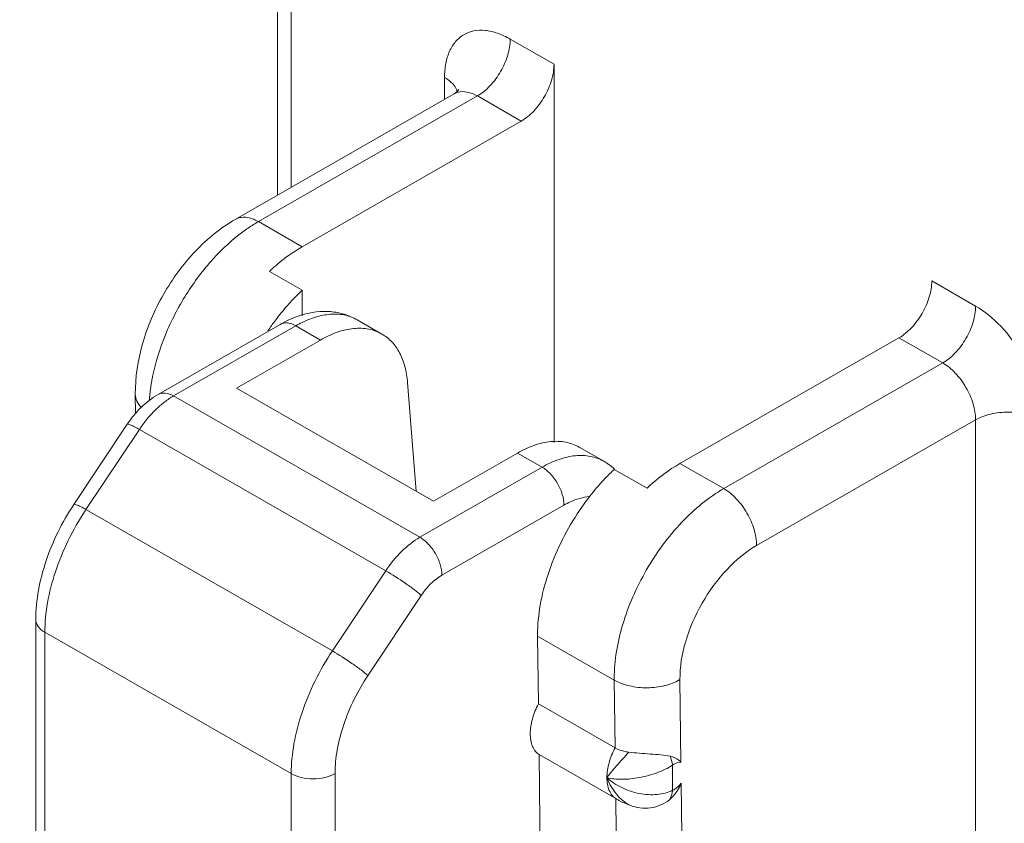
# Model space of a CAD drawing. Header units: centimetres. Extents: x -24.5 to 49.7, y -16.6 to 18.4.
# Tile 9 of 248: x -20.333 to -19.887, y -8.299 to -7.934. Entities that reach past the tile are written whole.
import ezdxf

# ---------------------------------------------------------------- set-up
doc = ezdxf.new("R2010")
doc.units = ezdxf.units.CM
doc.header["$MEASUREMENT"] = 0
doc.layers.add('layer 1', color=7, linetype='Continuous')

msp = doc.modelspace()

# ---------------------------------------------------------------- linework, layer by layer
at = {"layer": 'layer 1', "color": 1, "lineweight": 0}
msp.add_open_spline([(24.98821, 18.39808), (24.98821, 18.39808), (24.98821, -16.60193), (24.98821, -16.60193), (24.98821, -16.60193), (-24.51772, -16.60193), (-24.51772, -16.60193), (-24.51772, -16.60193), (-24.51772, 18.39808), (-24.51772, 18.39808), (-24.51772, 18.39808), (24.98821, 18.39808), (24.98821, 18.39808)], degree=3, knots=[0, 0, 0, 0, 0.25, 0.25, 0.25, 0.5, 0.5, 0.5, 0.75, 0.75, 0.75, 1, 1, 1, 1], dxfattribs=at)
at = {"layer": 'layer 1', "color": 5, "lineweight": 0}
msp.add_open_spline([(-23.26688, 17.18067), (-23.26688, 17.18067), (-23.26688, -15.60944), (-23.26688, -15.60944), (-23.26688, -15.60944), (23.98644, -15.60944), (23.98644, -15.60944)], degree=3, knots=[0, 0, 0, 0, 0.5, 0.5, 0.5, 1, 1, 1, 1], dxfattribs=at)
at = {"layer": 'layer 1', "lineweight": 9}
for points in [[(-20.21633, -7.77095), (-20.21633, -7.77095), (-20.21633, -8.01377), (-20.21633, -8.01377)], [(-20.21016, -7.7795), (-20.21016, -7.7795), (-20.21016, -8.01023), (-20.21016, -8.01023)], [(-20.11078, -7.94299), (-20.11078, -7.94299), (-20.0909, -7.95439), (-20.0909, -7.95439)], [(-20.0909, -8.12606), (-20.0909, -8.12606), (-20.0909, -7.95439), (-20.0909, -7.95439)], [(-20.14059, -7.97033), (-20.14059, -7.97033), (-20.14059, -7.96043), (-20.14059, -7.96043)], [(-20.13618, -7.96779), (-20.13618, -7.96779), (-20.23555, -8.0248), (-20.23555, -8.0248)], [(-20.12568, -7.96881), (-20.12568, -7.96881), (-20.22506, -8.02582), (-20.22506, -8.02582)], [(-20.13445, -7.96708), (-20.13504, -7.96725), (-20.13564, -7.96748), (-20.13618, -7.96779)], [(-20.10581, -7.98022), (-20.10581, -7.98022), (-20.12568, -7.96881), (-20.12568, -7.96881)], [(-20.10581, -7.98022), (-20.10581, -7.98022), (-20.20519, -8.03721), (-20.20519, -8.03721)], [(-20.22506, -8.02582), (-20.22506, -8.02582), (-20.20519, -8.03721), (-20.20519, -8.03721)], [(-20.22009, -8.04841), (-20.22009, -8.04841), (-20.20519, -8.05697), (-20.20519, -8.05697)], [(-19.91948, -8.05272), (-19.91948, -8.05272), (-19.8996, -8.06412), (-19.8996, -8.06412)], [(-20.20519, -8.06852), (-20.20519, -8.06852), (-20.20519, -8.05697), (-20.20519, -8.05697)], [(-20.20524, -8.06812), (-20.20665, -8.06854), (-20.20803, -8.06904), (-20.2094, -8.0696)], [(-20.21513, -8.07243), (-20.21513, -8.07243), (-20.27055, -8.10422), (-20.27055, -8.10422)], [(-20.20813, -8.07311), (-20.20813, -8.07311), (-20.26355, -8.10489), (-20.26355, -8.10489)], [(-20.21752, -8.07081), (-20.21862, -8.07228), (-20.21969, -8.07377), (-20.22072, -8.07529)], [(-20.21661, -8.06961), (-20.21692, -8.07001), (-20.21722, -8.07041), (-20.21752, -8.07081)], [(-20.20516, -8.07153), (-20.20617, -8.07202), (-20.20716, -8.07255), (-20.20813, -8.07311)], [(-20.19695, -8.07952), (-20.19695, -8.07952), (-20.20813, -8.07311), (-20.20813, -8.07311)], [(-20.18017, -8.07039), (-20.18017, -8.07039), (-20.16899, -8.0768), (-20.16899, -8.0768)], [(-20.19695, -8.07952), (-20.19695, -8.07952), (-20.235, -8.10134), (-20.235, -8.10134)], [(-19.93438, -8.07854), (-19.93438, -8.07854), (-20.03376, -8.13554), (-20.03376, -8.13554)], [(-19.91451, -8.08994), (-19.91451, -8.08994), (-19.93438, -8.07854), (-19.93438, -8.07854)], [(-20.01388, -8.14694), (-20.01388, -8.14694), (-19.91451, -8.08994), (-19.91451, -8.08994)], [(-20.15736, -8.09884), (-20.15736, -8.09884), (-20.15346, -8.14811), (-20.15346, -8.14811)], [(-20.28092, -8.10416), (-20.28092, -8.10416), (-20.28081, -8.11287), (-20.28081, -8.11287)], [(-20.27431, -8.10403), (-20.27442, -8.105), (-20.2745, -8.10597), (-20.27457, -8.10695)], [(-20.26355, -8.10489), (-20.26355, -8.10489), (-20.15176, -8.16902), (-20.15176, -8.16902)], [(-20.235, -8.10134), (-20.235, -8.10134), (-20.14556, -8.15264), (-20.14556, -8.15264)], [(-20.28053, -8.11249), (-20.28199, -8.11415), (-20.28334, -8.1159), (-20.28456, -8.11774)], [(-20.3088, -8.15409), (-20.3088, -8.15409), (-20.28456, -8.11774), (-20.28456, -8.11774)], [(-19.8996, -8.11576), (-19.8996, -8.11576), (-19.99898, -8.17276), (-19.99898, -8.17276)], [(-19.8996, -8.56187), (-19.8996, -8.56187), (-19.8996, -8.11576), (-19.8996, -8.11576)], [(-20.27907, -8.1201), (-20.27907, -8.1201), (-20.30331, -8.15646), (-20.30331, -8.15646)], [(-20.16727, -8.18423), (-20.16727, -8.18423), (-20.27907, -8.1201), (-20.27907, -8.1201)], [(-20.14556, -8.15264), (-20.14556, -8.15264), (-20.10751, -8.13082), (-20.10751, -8.13082)], [(-20.09633, -8.13723), (-20.09633, -8.13723), (-20.10751, -8.13082), (-20.10751, -8.13082)], [(-20.07955, -8.1281), (-20.07955, -8.1281), (-20.06837, -8.13452), (-20.06837, -8.13452)], [(-20.06345, -8.13808), (-20.06496, -8.13672), (-20.0666, -8.13553), (-20.06837, -8.13452)], [(-20.03376, -8.13554), (-20.03376, -8.13554), (-20.01388, -8.14694), (-20.01388, -8.14694)], [(-20.15176, -8.16902), (-20.15176, -8.16902), (-20.09633, -8.13723), (-20.09633, -8.13723)], [(-20.06357, -8.13819), (-20.06369, -8.1383), (-20.0638, -8.1384), (-20.06391, -8.13851)], [(-20.06357, -8.13819), (-20.06357, -8.13819), (-20.04867, -8.14674), (-20.04867, -8.14674)], [(-20.30331, -8.15646), (-20.30343, -8.15665), (-20.30356, -8.15684), (-20.30369, -8.15703)], [(-20.30331, -8.15646), (-20.30331, -8.15646), (-20.19151, -8.22058), (-20.19151, -8.22058)], [(-20.0864, -8.15445), (-20.0864, -8.15445), (-20.14181, -8.18623), (-20.14181, -8.18623)], [(-20.19151, -8.22058), (-20.19151, -8.22058), (-20.16727, -8.18423), (-20.16727, -8.18423)], [(-20.17532, -8.23164), (-20.17532, -8.23164), (-20.15113, -8.19536), (-20.15113, -8.19536)], [(-20.32608, -8.30538), (-20.32608, -8.30538), (-20.32608, -8.2064), (-20.32608, -8.2064)], [(-20.32196, -8.2121), (-20.32196, -8.2121), (-20.32196, -8.31108), (-20.32196, -8.31108)], [(-20.21016, -8.27623), (-20.21016, -8.27623), (-20.32196, -8.2121), (-20.32196, -8.2121)], [(-20.09836, -8.21305), (-20.09836, -8.21333), (-20.09836, -8.21359), (-20.09835, -8.21387)], [(-20.09835, -8.21387), (-20.09835, -8.21387), (-20.09797, -8.24458), (-20.09797, -8.24458)], [(-20.06357, -8.23382), (-20.06357, -8.23382), (-20.09835, -8.21387), (-20.09835, -8.21387)], [(-20.06357, -8.233), (-20.06357, -8.23328), (-20.06357, -8.23355), (-20.06357, -8.23382)], [(-20.06319, -8.26453), (-20.06319, -8.26453), (-20.06357, -8.23382), (-20.06357, -8.23382)], [(-20.03329, -8.27112), (-20.03329, -8.27112), (-20.03376, -8.23357), (-20.03376, -8.23357)], [(-20.09797, -8.24458), (-20.09797, -8.24458), (-20.06319, -8.26453), (-20.06319, -8.26453)], [(-20.09769, -8.26762), (-20.09769, -8.26762), (-20.09713, -8.31317), (-20.09713, -8.31317)], [(-20.06291, -8.28757), (-20.06291, -8.28757), (-20.09769, -8.26762), (-20.09769, -8.26762)], [(-20.0371, -8.27241), (-20.0371, -8.27241), (-20.0371, -8.28377), (-20.0371, -8.28377)], [(-20.21016, -8.3752), (-20.21016, -8.3752), (-20.21016, -8.27623), (-20.21016, -8.27623)], [(-20.19028, -8.27623), (-20.19028, -8.27623), (-20.19028, -8.3752), (-20.19028, -8.3752)], [(-20.03245, -8.3397), (-20.03245, -8.3397), (-20.03318, -8.28055), (-20.03318, -8.28055)], [(-20.06234, -8.33312), (-20.06234, -8.33312), (-20.06291, -8.28757), (-20.06291, -8.28757)]]:
    msp.add_open_spline(points, degree=3, dxfattribs=at)
for points, knots in [([(-20.11078, -7.94299), (-20.11263, -7.94193), (-20.11457, -7.94102), (-20.11659, -7.94032), (-20.1184, -7.93971), (-20.12028, -7.93926), (-20.12219, -7.93908), (-20.12391, -7.93892), (-20.12565, -7.93898), (-20.12734, -7.93931), (-20.12892, -7.93964), (-20.13046, -7.9402), (-20.13186, -7.94102), (-20.13325, -7.94184), (-20.13451, -7.9429), (-20.13556, -7.94413), (-20.1367, -7.94544), (-20.13761, -7.94694), (-20.13832, -7.94852), (-20.13911, -7.95027), (-20.13965, -7.95214), (-20.14002, -7.95403), (-20.14042, -7.95614), (-20.14059, -7.95829), (-20.14059, -7.96043)], [0, 0, 0, 0, 0.125, 0.125, 0.125, 0.25, 0.25, 0.25, 0.375, 0.375, 0.375, 0.5, 0.5, 0.5, 0.625, 0.625, 0.625, 0.75, 0.75, 0.75, 0.875, 0.875, 0.875, 1, 1, 1, 1]), ([(-20.11078, -7.94299), (-20.11078, -7.94545), (-20.11121, -7.94789), (-20.11191, -7.95025), (-20.11268, -7.95286), (-20.11379, -7.95536), (-20.11514, -7.95771), (-20.1165, -7.96006), (-20.11811, -7.96226), (-20.11998, -7.96422), (-20.12167, -7.96601), (-20.12357, -7.9676), (-20.12568, -7.96881)], [0, 0, 0, 0, 0.25, 0.25, 0.25, 0.5, 0.5, 0.5, 0.75, 0.75, 0.75, 1, 1, 1, 1]), ([(-20.10581, -7.98022), (-20.10369, -7.979), (-20.10179, -7.97741), (-20.10011, -7.97563), (-20.09823, -7.97365), (-20.09662, -7.97145), (-20.09527, -7.96911), (-20.09392, -7.96676), (-20.09281, -7.96427), (-20.09204, -7.96166), (-20.09134, -7.9593), (-20.0909, -7.95685), (-20.0909, -7.95439)], [0, 0, 0, 0, 0.25, 0.25, 0.25, 0.5, 0.5, 0.5, 0.75, 0.75, 0.75, 1, 1, 1, 1]), ([(-20.13672, -7.96349), (-20.13697, -7.9632), (-20.13724, -7.96293), (-20.13753, -7.96266), (-20.13845, -7.9618), (-20.13949, -7.96106), (-20.14059, -7.96043)], [0, 0, 0, 0, 0.5, 0.5, 0.5, 1, 1, 1, 1]), ([(-20.13478, -7.96673), (-20.13488, -7.96644), (-20.13499, -7.96616), (-20.13512, -7.9659), (-20.13552, -7.96502), (-20.13608, -7.96421), (-20.13672, -7.96349)], [0, 0, 0, 0, 0.5, 0.5, 0.5, 1, 1, 1, 1]), ([(-20.13618, -7.96779), (-20.1359, -7.96764), (-20.13564, -7.96746), (-20.1354, -7.96727), (-20.13488, -7.96687), (-20.13441, -7.9664), (-20.13408, -7.96585)], [0, 0, 0, 0, 0.5, 0.5, 0.5, 1, 1, 1, 1]), ([(-20.12568, -7.96881), (-20.12711, -7.968), (-20.12866, -7.96734), (-20.13029, -7.96702), (-20.13166, -7.96675), (-20.13311, -7.96673), (-20.13445, -7.96708)], [0, 0, 0, 0, 0.5, 0.5, 0.5, 1, 1, 1, 1]), ([(-20.28092, -8.10416), (-20.28102, -8.09647), (-20.2798, -8.08876), (-20.27768, -8.08133), (-20.27544, -8.07346), (-20.27218, -8.06592), (-20.26813, -8.05884), (-20.26408, -8.05175), (-20.25923, -8.04512), (-20.25358, -8.03919), (-20.24826, -8.03359), (-20.24222, -8.02863), (-20.23555, -8.0248)], [0, 0, 0, 0, 0.25, 0.25, 0.25, 0.5, 0.5, 0.5, 0.75, 0.75, 0.75, 1, 1, 1, 1]), ([(-20.23555, -8.0248), (-20.23486, -8.0244), (-20.23409, -8.02412), (-20.2333, -8.02397), (-20.23245, -8.0238), (-20.23159, -8.02378), (-20.23073, -8.02386), (-20.22978, -8.02395), (-20.22885, -8.02418), (-20.22795, -8.02449), (-20.22694, -8.02483), (-20.22598, -8.02529), (-20.22506, -8.02582)], [0, 0, 0, 0, 0.25, 0.25, 0.25, 0.5, 0.5, 0.5, 0.75, 0.75, 0.75, 1, 1, 1, 1]), ([(-20.22506, -8.02582), (-20.2256, -8.02612), (-20.22614, -8.02644), (-20.22668, -8.02677), (-20.22833, -8.02778), (-20.22994, -8.02886), (-20.2315, -8.03)], [0, 0, 0, 0, 0.5, 0.5, 0.5, 1, 1, 1, 1]), ([(-20.2315, -8.03), (-20.23661, -8.0337), (-20.24129, -8.03801), (-20.24555, -8.04268), (-20.25011, -8.04769), (-20.2542, -8.05313), (-20.25781, -8.05886), (-20.26147, -8.06468), (-20.26464, -8.0708), (-20.26725, -8.07717), (-20.26975, -8.08326), (-20.27174, -8.08957), (-20.27306, -8.09601)], [0, 0, 0, 0, 0.25, 0.25, 0.25, 0.5, 0.5, 0.5, 0.75, 0.75, 0.75, 1, 1, 1, 1]), ([(-20.22009, -8.04841), (-20.21891, -8.0473), (-20.21769, -8.04622), (-20.21645, -8.04517), (-20.21293, -8.0422), (-20.20917, -8.0395), (-20.20519, -8.03721)], [0, 0, 0, 0, 0.5, 0.5, 0.5, 1, 1, 1, 1]), ([(-19.91948, -8.05272), (-19.91948, -8.05517), (-19.91991, -8.05762), (-19.92061, -8.05998), (-19.92139, -8.06259), (-19.92249, -8.06509), (-19.92385, -8.06744), (-19.9252, -8.06978), (-19.92681, -8.07198), (-19.92868, -8.07395), (-19.93037, -8.07573), (-19.93227, -8.07732), (-19.93438, -8.07854)], [0, 0, 0, 0, 0.25, 0.25, 0.25, 0.5, 0.5, 0.5, 0.75, 0.75, 0.75, 1, 1, 1, 1]), ([(-20.21661, -8.06961), (-20.21572, -8.06846), (-20.21482, -8.06732), (-20.21388, -8.06621), (-20.21117, -8.06296), (-20.20827, -8.05986), (-20.20519, -8.05697)], [0, 0, 0, 0, 0.5, 0.5, 0.5, 1, 1, 1, 1]), ([(-19.91451, -8.08994), (-19.91239, -8.08873), (-19.91049, -8.08713), (-19.9088, -8.08536), (-19.90693, -8.08338), (-19.90532, -8.08118), (-19.90397, -8.07883), (-19.90261, -8.07649), (-19.90151, -8.07399), (-19.90073, -8.07138), (-19.90003, -8.06902), (-19.8996, -8.06657), (-19.8996, -8.06412)], [0, 0, 0, 0, 0.25, 0.25, 0.25, 0.5, 0.5, 0.5, 0.75, 0.75, 0.75, 1, 1, 1, 1]), ([(-19.86979, -8.11576), (-19.86979, -8.11086), (-19.87066, -8.10596), (-19.87206, -8.10124), (-19.87361, -8.09602), (-19.87581, -8.09103), (-19.87852, -8.08633), (-19.88123, -8.08164), (-19.88445, -8.07724), (-19.88819, -8.0733), (-19.89156, -8.06973), (-19.89537, -8.06655), (-19.8996, -8.06412)], [0, 0, 0, 0, 0.25, 0.25, 0.25, 0.5, 0.5, 0.5, 0.75, 0.75, 0.75, 1, 1, 1, 1]), ([(-20.18017, -8.07039), (-20.18202, -8.06932), (-20.18402, -8.06846), (-20.18607, -8.06784), (-20.18811, -8.06723), (-20.19022, -8.06683), (-20.19235, -8.06666), (-20.19667, -8.06633), (-20.20109, -8.06689), (-20.20524, -8.06812)], [0, 0, 0, 0, 0.333333, 0.333333, 0.333333, 0.666667, 0.666667, 0.666667, 1, 1, 1, 1]), ([(-20.18017, -8.07039), (-20.18184, -8.06943), (-20.18367, -8.06873), (-20.18556, -8.0683), (-20.18754, -8.06785), (-20.1896, -8.0677), (-20.19164, -8.0678), (-20.19388, -8.06789), (-20.1961, -8.06829), (-20.19825, -8.06888), (-20.20064, -8.06954), (-20.20294, -8.07045), (-20.20516, -8.07153)], [0, 0, 0, 0, 0.25, 0.25, 0.25, 0.5, 0.5, 0.5, 0.75, 0.75, 0.75, 1, 1, 1, 1]), ([(-20.2094, -8.0696), (-20.20988, -8.0698), (-20.21037, -8.07001), (-20.21085, -8.07023), (-20.21231, -8.07089), (-20.21373, -8.07162), (-20.21513, -8.07243)], [0, 0, 0, 0, 0.5, 0.5, 0.5, 1, 1, 1, 1]), ([(-20.20813, -8.07311), (-20.20929, -8.07244), (-20.21056, -8.07192), (-20.21191, -8.0718), (-20.21302, -8.07171), (-20.21418, -8.07188), (-20.21513, -8.07243)], [0, 0, 0, 0, 0.5, 0.5, 0.5, 1, 1, 1, 1]), ([(-20.19695, -8.07952), (-20.1945, -8.07811), (-20.19193, -8.0769), (-20.18925, -8.07597), (-20.18685, -8.07515), (-20.18436, -8.07455), (-20.18183, -8.0743), (-20.17955, -8.07408), (-20.17724, -8.07415), (-20.17499, -8.07459), (-20.17289, -8.075), (-20.17083, -8.07574), (-20.16899, -8.0768)], [0, 0, 0, 0, 0.25, 0.25, 0.25, 0.5, 0.5, 0.5, 0.75, 0.75, 0.75, 1, 1, 1, 1]), ([(-20.16899, -8.0768), (-20.16732, -8.07776), (-20.1658, -8.07898), (-20.16447, -8.08039), (-20.16308, -8.08187), (-20.16192, -8.08356), (-20.16097, -8.08536), (-20.15993, -8.08733), (-20.15915, -8.08943), (-20.15857, -8.09158), (-20.15793, -8.09396), (-20.15755, -8.0964), (-20.15736, -8.09884)], [0, 0, 0, 0, 0.25, 0.25, 0.25, 0.5, 0.5, 0.5, 0.75, 0.75, 0.75, 1, 1, 1, 1]), ([(-19.8996, -8.11576), (-19.8996, -8.11331), (-19.90003, -8.11086), (-19.90073, -8.1085), (-19.90151, -8.10589), (-19.90261, -8.10339), (-19.90397, -8.10105), (-19.90532, -8.0987), (-19.90693, -8.0965), (-19.9088, -8.09453), (-19.91049, -8.09275), (-19.91239, -8.09115), (-19.91451, -8.08994)], [0, 0, 0, 0, 0.25, 0.25, 0.25, 0.5, 0.5, 0.5, 0.75, 0.75, 0.75, 1, 1, 1, 1]), ([(-20.27306, -8.09601), (-20.2732, -8.09668), (-20.27332, -8.09736), (-20.27345, -8.09804), (-20.27381, -8.10003), (-20.2741, -8.10202), (-20.27431, -8.10403)], [0, 0, 0, 0, 0.5, 0.5, 0.5, 1, 1, 1, 1]), ([(-20.27816, -8.11011), (-20.27899, -8.10928), (-20.2797, -8.10832), (-20.2802, -8.10725), (-20.28065, -8.10628), (-20.28091, -8.10521), (-20.28092, -8.10416)], [0, 0, 0, 0, 0.5, 0.5, 0.5, 1, 1, 1, 1]), ([(-20.28053, -8.11249), (-20.27979, -8.11166), (-20.27902, -8.11085), (-20.27823, -8.11008), (-20.27592, -8.10783), (-20.27334, -8.10582), (-20.27055, -8.10422)], [0, 0, 0, 0, 0.5, 0.5, 0.5, 1, 1, 1, 1]), ([(-20.27055, -8.10422), (-20.2696, -8.10367), (-20.26844, -8.10349), (-20.26733, -8.10359), (-20.26598, -8.1037), (-20.26471, -8.10423), (-20.26355, -8.10489)], [0, 0, 0, 0, 0.5, 0.5, 0.5, 1, 1, 1, 1]), ([(-20.26355, -8.10489), (-20.26403, -8.10517), (-20.26449, -8.10545), (-20.26495, -8.10573), (-20.26639, -8.10666), (-20.26778, -8.10769), (-20.26909, -8.1088)], [0, 0, 0, 0, 0.5, 0.5, 0.5, 1, 1, 1, 1]), ([(-20.26909, -8.1088), (-20.27002, -8.10957), (-20.27091, -8.11039), (-20.27178, -8.11123), (-20.27451, -8.11391), (-20.27695, -8.11691), (-20.27907, -8.1201)], [0, 0, 0, 0, 0.5, 0.5, 0.5, 1, 1, 1, 1]), ([(-19.86979, -8.11576), (-19.8719, -8.11455), (-19.87424, -8.1137), (-19.87663, -8.11314), (-19.87927, -8.11251), (-19.88199, -8.11222), (-19.88469, -8.11222), (-19.8874, -8.11222), (-19.89012, -8.11251), (-19.89276, -8.11314), (-19.89515, -8.1137), (-19.89748, -8.11455), (-19.8996, -8.11576)], [0, 0, 0, 0, 0.25, 0.25, 0.25, 0.5, 0.5, 0.5, 0.75, 0.75, 0.75, 1, 1, 1, 1]), ([(-20.27907, -8.1201), (-20.27979, -8.11969), (-20.2805, -8.1193), (-20.28124, -8.11892), (-20.28179, -8.11862), (-20.28235, -8.11835), (-20.28293, -8.11809), (-20.2833, -8.11793), (-20.28367, -8.11779), (-20.28406, -8.11769), (-20.28417, -8.11767), (-20.28427, -8.11765), (-20.28439, -8.11766), (-20.28445, -8.11767), (-20.28452, -8.11769), (-20.28456, -8.11774)], [0, 0, 0, 0, 0.2, 0.2, 0.2, 0.4, 0.4, 0.4, 0.6, 0.6, 0.6, 0.8, 0.8, 0.8, 1, 1, 1, 1]), ([(-20.07955, -8.12811), (-20.08139, -8.12704), (-20.08345, -8.1263), (-20.08555, -8.12589), (-20.0878, -8.12545), (-20.09011, -8.12538), (-20.09239, -8.12561), (-20.09492, -8.12585), (-20.09741, -8.12644), (-20.09981, -8.12727), (-20.10249, -8.1282), (-20.10506, -8.12941), (-20.10751, -8.13082)], [0, 0, 0, 0, 0.25, 0.25, 0.25, 0.5, 0.5, 0.5, 0.75, 0.75, 0.75, 1, 1, 1, 1]), ([(-20.09633, -8.13723), (-20.09388, -8.13582), (-20.09131, -8.13461), (-20.08863, -8.13369), (-20.08623, -8.13286), (-20.08374, -8.13226), (-20.08121, -8.13202), (-20.07893, -8.1318), (-20.07662, -8.13186), (-20.07437, -8.1323), (-20.07227, -8.13271), (-20.07021, -8.13346), (-20.06837, -8.13452)], [0, 0, 0, 0, 0.25, 0.25, 0.25, 0.5, 0.5, 0.5, 0.75, 0.75, 0.75, 1, 1, 1, 1]), ([(-20.03376, -8.13554), (-20.03504, -8.13628), (-20.03631, -8.13706), (-20.03754, -8.13788), (-20.0415, -8.1405), (-20.04521, -8.1435), (-20.04867, -8.14674)], [0, 0, 0, 0, 0.5, 0.5, 0.5, 1, 1, 1, 1]), ([(-20.0864, -8.15445), (-20.0864, -8.15281), (-20.08668, -8.15118), (-20.08715, -8.1496), (-20.08767, -8.14786), (-20.0884, -8.1462), (-20.08931, -8.14464), (-20.09021, -8.14307), (-20.09128, -8.1416), (-20.09253, -8.14029), (-20.09366, -8.1391), (-20.09492, -8.13804), (-20.09633, -8.13723)], [0, 0, 0, 0, 0.25, 0.25, 0.25, 0.5, 0.5, 0.5, 0.75, 0.75, 0.75, 1, 1, 1, 1]), ([(-20.06391, -8.13851), (-20.06543, -8.13994), (-20.0669, -8.14142), (-20.06832, -8.14296), (-20.07276, -8.14773), (-20.07678, -8.15292), (-20.08035, -8.15838)], [0, 0, 0, 0, 0.5, 0.5, 0.5, 1, 1, 1, 1]), ([(-20.06357, -8.233), (-20.06357, -8.22484), (-20.06213, -8.21667), (-20.05979, -8.20881), (-20.05721, -8.20011), (-20.05354, -8.19178), (-20.04902, -8.18395), (-20.04451, -8.17613), (-20.03914, -8.1688), (-20.0329, -8.16223), (-20.02728, -8.1563), (-20.02094, -8.15099), (-20.01388, -8.14694)], [0, 0, 0, 0, 0.25, 0.25, 0.25, 0.5, 0.5, 0.5, 0.75, 0.75, 0.75, 1, 1, 1, 1]), ([(-20.01388, -8.14694), (-20.01177, -8.14816), (-20.00987, -8.14975), (-20.00818, -8.15153), (-20.00631, -8.1535), (-20.0047, -8.1557), (-20.00334, -8.15804), (-20.00199, -8.16039), (-20.00089, -8.16289), (-20.00011, -8.1655), (-19.99942, -8.16786), (-19.99898, -8.17031), (-19.99898, -8.17276)], [0, 0, 0, 0, 0.25, 0.25, 0.25, 0.5, 0.5, 0.5, 0.75, 0.75, 0.75, 1, 1, 1, 1]), ([(-20.32608, -8.2064), (-20.32608, -8.19746), (-20.32433, -8.1885), (-20.32149, -8.17995), (-20.31844, -8.17078), (-20.31412, -8.16208), (-20.3088, -8.15409)], [0, 0, 0, 0, 0.5, 0.5, 0.5, 1, 1, 1, 1]), ([(-20.3088, -8.15409), (-20.30876, -8.15405), (-20.30869, -8.15402), (-20.30863, -8.15402), (-20.30851, -8.15401), (-20.3084, -8.15403), (-20.3083, -8.15406), (-20.30791, -8.15415), (-20.30753, -8.1543), (-20.30717, -8.15445), (-20.30658, -8.15471), (-20.30603, -8.15499), (-20.30547, -8.15527), (-20.30474, -8.15565), (-20.30402, -8.15605), (-20.30331, -8.15646)], [0, 0, 0, 0, 0.2, 0.2, 0.2, 0.4, 0.4, 0.4, 0.6, 0.6, 0.6, 0.8, 0.8, 0.8, 1, 1, 1, 1]), ([(-20.0864, -8.15445), (-20.08544, -8.1539), (-20.08446, -8.15339), (-20.08346, -8.15293), (-20.08077, -8.15169), (-20.07787, -8.15079), (-20.07492, -8.15052)], [0, 0, 0, 0, 0.5, 0.5, 0.5, 1, 1, 1, 1]), ([(-20.30369, -8.15703), (-20.30932, -8.16559), (-20.31393, -8.17492), (-20.31716, -8.18467), (-20.31868, -8.18928), (-20.31991, -8.19398), (-20.32074, -8.19876), (-20.32151, -8.20316), (-20.32196, -8.20764), (-20.32196, -8.2121)], [0, 0, 0, 0, 0.333333, 0.333333, 0.333333, 0.666667, 0.666667, 0.666667, 1, 1, 1, 1]), ([(-20.08035, -8.15838), (-20.0859, -8.16689), (-20.09044, -8.17616), (-20.09363, -8.18584), (-20.09513, -8.19041), (-20.09633, -8.19508), (-20.09716, -8.19981), (-20.09792, -8.20418), (-20.09836, -8.20862), (-20.09836, -8.21305)], [0, 0, 0, 0, 0.333333, 0.333333, 0.333333, 0.666667, 0.666667, 0.666667, 1, 1, 1, 1]), ([(-20.16727, -8.18423), (-20.16515, -8.18104), (-20.16272, -8.17805), (-20.15998, -8.17536), (-20.1575, -8.17293), (-20.15476, -8.17074), (-20.15176, -8.16902)], [0, 0, 0, 0, 0.5, 0.5, 0.5, 1, 1, 1, 1]), ([(-20.15176, -8.16902), (-20.15034, -8.16983), (-20.14908, -8.17089), (-20.14795, -8.17208), (-20.1467, -8.17339), (-20.14563, -8.17485), (-20.14473, -8.17642), (-20.14382, -8.17799), (-20.14309, -8.17965), (-20.14257, -8.18139), (-20.14211, -8.18296), (-20.14181, -8.1846), (-20.14181, -8.18623)], [0, 0, 0, 0, 0.25, 0.25, 0.25, 0.5, 0.5, 0.5, 0.75, 0.75, 0.75, 1, 1, 1, 1]), ([(-20.03376, -8.23357), (-20.03383, -8.22784), (-20.03286, -8.22208), (-20.03126, -8.21654), (-20.02947, -8.2104), (-20.02691, -8.20451), (-20.02375, -8.19897), (-20.02058, -8.19343), (-20.0168, -8.18824), (-20.0124, -8.18358), (-20.00844, -8.17938), (-20.00396, -8.17562), (-19.99898, -8.17276)], [0, 0, 0, 0, 0.25, 0.25, 0.25, 0.5, 0.5, 0.5, 0.75, 0.75, 0.75, 1, 1, 1, 1]), ([(-20.15113, -8.19536), (-20.15213, -8.19447), (-20.15319, -8.19365), (-20.15426, -8.19284), (-20.15563, -8.19182), (-20.15702, -8.19082), (-20.15842, -8.18985), (-20.16131, -8.18786), (-20.16424, -8.18596), (-20.16727, -8.18423)], [0, 0, 0, 0, 0.333333, 0.333333, 0.333333, 0.666667, 0.666667, 0.666667, 1, 1, 1, 1]), ([(-20.15113, -8.19536), (-20.14985, -8.19345), (-20.1484, -8.19165), (-20.14675, -8.19003), (-20.14526, -8.18858), (-20.14362, -8.18726), (-20.14181, -8.18623)], [0, 0, 0, 0, 0.5, 0.5, 0.5, 1, 1, 1, 1]), ([(-20.32196, -8.2121), (-20.32312, -8.21144), (-20.32422, -8.21061), (-20.325, -8.20949), (-20.32564, -8.20858), (-20.32608, -8.20749), (-20.32608, -8.2064)], [0, 0, 0, 0, 0.5, 0.5, 0.5, 1, 1, 1, 1]), ([(-20.21016, -8.27623), (-20.21016, -8.27171), (-20.2097, -8.26719), (-20.20891, -8.26273), (-20.20806, -8.2579), (-20.20681, -8.25314), (-20.20525, -8.24848), (-20.20196, -8.23864), (-20.19726, -8.22921), (-20.19151, -8.22058)], [0, 0, 0, 0, 0.333333, 0.333333, 0.333333, 0.666667, 0.666667, 0.666667, 1, 1, 1, 1]), ([(-20.19151, -8.22058), (-20.18848, -8.22233), (-20.18553, -8.22422), (-20.18266, -8.22621), (-20.18125, -8.22718), (-20.17986, -8.22817), (-20.17849, -8.22921), (-20.17743, -8.23001), (-20.17637, -8.23084), (-20.17536, -8.23172)], [0, 0, 0, 0, 0.333333, 0.333333, 0.333333, 0.666667, 0.666667, 0.666667, 1, 1, 1, 1]), ([(-20.19028, -8.27623), (-20.19028, -8.27261), (-20.18991, -8.26899), (-20.18928, -8.26542), (-20.1886, -8.26154), (-20.1876, -8.25773), (-20.18634, -8.25399), (-20.1837, -8.2461), (-20.17992, -8.23856), (-20.17532, -8.23164)], [0, 0, 0, 0, 0.333333, 0.333333, 0.333333, 0.666667, 0.666667, 0.666667, 1, 1, 1, 1]), ([(-20.03376, -8.23357), (-20.03587, -8.23482), (-20.03821, -8.23569), (-20.04059, -8.23629), (-20.04324, -8.23694), (-20.04595, -8.23727), (-20.04866, -8.23729), (-20.05137, -8.23731), (-20.05408, -8.23703), (-20.05673, -8.23642), (-20.05912, -8.23587), (-20.06145, -8.23503), (-20.06357, -8.23382)], [0, 0, 0, 0, 0.25, 0.25, 0.25, 0.5, 0.5, 0.5, 0.75, 0.75, 0.75, 1, 1, 1, 1]), ([(-20.09797, -8.24458), (-20.09913, -8.24677), (-20.10008, -8.24909), (-20.10074, -8.25148), (-20.10134, -8.25365), (-20.1017, -8.2559), (-20.1017, -8.25814)], [0, 0, 0, 0, 0.5, 0.5, 0.5, 1, 1, 1, 1]), ([(-20.1017, -8.25814), (-20.1017, -8.26008), (-20.10142, -8.26209), (-20.10066, -8.26388), (-20.10033, -8.26465), (-20.09992, -8.26539), (-20.0994, -8.26604), (-20.09891, -8.26665), (-20.09834, -8.26719), (-20.09769, -8.26762)], [0, 0, 0, 0, 0.333333, 0.333333, 0.333333, 0.666667, 0.666667, 0.666667, 1, 1, 1, 1]), ([(-20.06692, -8.27809), (-20.06692, -8.27585), (-20.06655, -8.2736), (-20.06595, -8.27143), (-20.06529, -8.26904), (-20.06435, -8.26672), (-20.06319, -8.26453)], [0, 0, 0, 0, 0.5, 0.5, 0.5, 1, 1, 1, 1]), ([(-20.05695, -8.26649), (-20.05751, -8.26643), (-20.05808, -8.26634), (-20.05863, -8.26622), (-20.06023, -8.26589), (-20.06179, -8.26534), (-20.06319, -8.26453)], [0, 0, 0, 0, 0.5, 0.5, 0.5, 1, 1, 1, 1]), ([(-20.06692, -8.27809), (-20.06561, -8.27625), (-20.06415, -8.27452), (-20.06266, -8.27283), (-20.06078, -8.27069), (-20.05886, -8.26859), (-20.05695, -8.26649)], [0, 0, 0, 0, 0.5, 0.5, 0.5, 1, 1, 1, 1]), ([(-20.03827, -8.26838), (-20.03964, -8.26801), (-20.04106, -8.26785), (-20.04247, -8.26772), (-20.04407, -8.26757), (-20.04567, -8.26747), (-20.04728, -8.26736), (-20.04893, -8.26724), (-20.05058, -8.26711), (-20.05223, -8.26697), (-20.05381, -8.26683), (-20.05537, -8.26667), (-20.05695, -8.26649)], [0, 0, 0, 0, 0.25, 0.25, 0.25, 0.5, 0.5, 0.5, 0.75, 0.75, 0.75, 1, 1, 1, 1]), ([(-20.03329, -8.27112), (-20.03357, -8.27078), (-20.03389, -8.27047), (-20.03423, -8.2702), (-20.0354, -8.26928), (-20.03684, -8.26875), (-20.03827, -8.26838)], [0, 0, 0, 0, 0.5, 0.5, 0.5, 1, 1, 1, 1]), ([(-20.0371, -8.27241), (-20.03715, -8.27209), (-20.03721, -8.27177), (-20.03728, -8.27145), (-20.03751, -8.2704), (-20.03785, -8.26937), (-20.03827, -8.26838)], [0, 0, 0, 0, 0.5, 0.5, 0.5, 1, 1, 1, 1]), ([(-20.06692, -8.27809), (-20.06472, -8.27861), (-20.06245, -8.2788), (-20.06019, -8.27879), (-20.05751, -8.27879), (-20.05484, -8.27851), (-20.0522, -8.27802), (-20.04944, -8.27752), (-20.04671, -8.27678), (-20.04408, -8.2758), (-20.04165, -8.2749), (-20.03929, -8.27379), (-20.0371, -8.27241)], [0, 0, 0, 0, 0.25, 0.25, 0.25, 0.5, 0.5, 0.5, 0.75, 0.75, 0.75, 1, 1, 1, 1]), ([(-20.0371, -8.27241), (-20.03679, -8.27218), (-20.03646, -8.27196), (-20.03612, -8.27177), (-20.03525, -8.27131), (-20.03425, -8.27099), (-20.03329, -8.27112)], [0, 0, 0, 0, 0.5, 0.5, 0.5, 1, 1, 1, 1]), ([(-20.19028, -8.27623), (-20.19169, -8.27704), (-20.19325, -8.2776), (-20.19484, -8.27798), (-20.1966, -8.2784), (-20.19841, -8.27859), (-20.20022, -8.27859), (-20.20203, -8.27859), (-20.20383, -8.2784), (-20.2056, -8.27798), (-20.20718, -8.2776), (-20.20874, -8.27704), (-20.21016, -8.27623)], [0, 0, 0, 0, 0.25, 0.25, 0.25, 0.5, 0.5, 0.5, 0.75, 0.75, 0.75, 1, 1, 1, 1]), ([(-20.0371, -8.28377), (-20.03925, -8.28487), (-20.04166, -8.28546), (-20.04408, -8.28569), (-20.0468, -8.28594), (-20.04953, -8.28576), (-20.0522, -8.28524), (-20.05496, -8.28471), (-20.05765, -8.28381), (-20.06019, -8.28258), (-20.06263, -8.2814), (-20.06493, -8.27991), (-20.06692, -8.27809)], [0, 0, 0, 0, 0.25, 0.25, 0.25, 0.5, 0.5, 0.5, 0.75, 0.75, 0.75, 1, 1, 1, 1]), ([(-20.0565, -8.29061), (-20.05881, -8.28947), (-20.0608, -8.28771), (-20.06247, -8.28572), (-20.06437, -8.28343), (-20.06584, -8.28083), (-20.06692, -8.27809)], [0, 0, 0, 0, 0.5, 0.5, 0.5, 1, 1, 1, 1]), ([(-20.06291, -8.28757), (-20.06355, -8.28714), (-20.06413, -8.2866), (-20.06461, -8.28599), (-20.06513, -8.28534), (-20.06555, -8.2846), (-20.06588, -8.28383), (-20.06664, -8.28204), (-20.06692, -8.28003), (-20.06692, -8.27809)], [0, 0, 0, 0, 0.333333, 0.333333, 0.333333, 0.666667, 0.666667, 0.666667, 1, 1, 1, 1]), ([(-20.03318, -8.28055), (-20.03403, -8.28265), (-20.03525, -8.28463), (-20.03676, -8.28632), (-20.03727, -8.28689), (-20.03781, -8.28743), (-20.03839, -8.28792)], [0, 0, 0, 0, 0.5, 0.5, 0.5, 1, 1, 1, 1]), ([(-20.0371, -8.28377), (-20.03715, -8.28414), (-20.03721, -8.2845), (-20.03728, -8.28487), (-20.03751, -8.28593), (-20.03786, -8.28698), (-20.03839, -8.28792)], [0, 0, 0, 0, 0.5, 0.5, 0.5, 1, 1, 1, 1]), ([(-20.0371, -8.28377), (-20.03675, -8.28363), (-20.03641, -8.28346), (-20.03608, -8.28326), (-20.03494, -8.28257), (-20.03398, -8.28161), (-20.03318, -8.28055)], [0, 0, 0, 0, 0.5, 0.5, 0.5, 1, 1, 1, 1]), ([(-20.06291, -8.28757), (-20.06243, -8.28785), (-20.06194, -8.28811), (-20.06146, -8.28837), (-20.05985, -8.2892), (-20.05819, -8.28995), (-20.0565, -8.29061)], [0, 0, 0, 0, 0.5, 0.5, 0.5, 1, 1, 1, 1]), ([(-20.03839, -8.28792), (-20.04078, -8.29001), (-20.04391, -8.2913), (-20.04712, -8.29173), (-20.05031, -8.29216), (-20.05357, -8.29175), (-20.0565, -8.29061)], [0, 0, 0, 0, 0.5, 0.5, 0.5, 1, 1, 1, 1])]:
    msp.add_open_spline(points, degree=3, knots=knots, dxfattribs=at)

doc.saveas('drawing.dxf')
